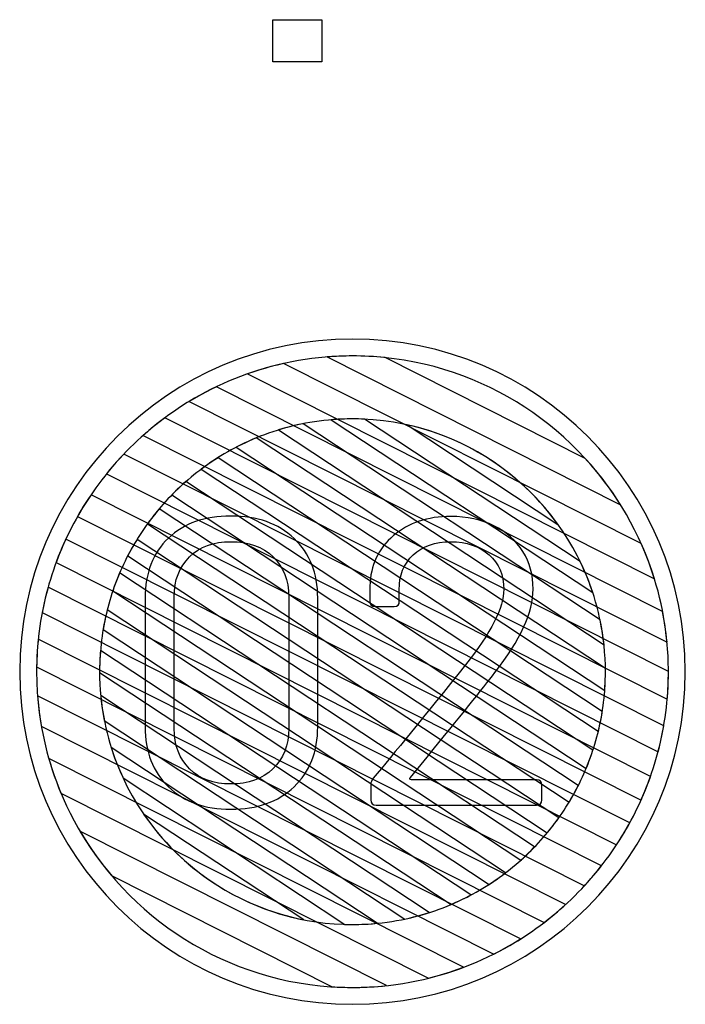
# Model space of a CAD drawing. Header units: millimetres. Extents: x -1146 to 1019, y -763 to 979.
# Tile 73 of 143: x 451 to 470, y -418 to -390. Entities that reach past the tile are written whole.
import ezdxf

# ---------------------------------------------------------------- set-up
doc = ezdxf.new("R2010")
doc.units = ezdxf.units.MM
doc.header["$MEASUREMENT"] = 0
doc.header["$XCLIPFRAME"] = 0
doc.layers.add('Layer 1', color=7, linetype='Continuous')
picture_1 = doc.add_image_def('image25.jpg', size_in_pixel=(7114, 6125))

msp = doc.modelspace()

# ---------------------------------------------------------------- linework, layer by layer
at = {"layer": 'Layer 1', "color": 7}
msp.add_open_spline([(451.039, -408.7284), (451.039, -403.5793), (455.2133, -399.4052), (460.3624, -399.4052), (460.3624, -399.4052), (465.5115, -399.4052), (469.6856, -403.5793), (469.6856, -408.7284), (469.6856, -408.7284), (469.6856, -413.8776), (465.5115, -418.0518), (460.3624, -418.0518), (460.3624, -418.0518), (455.2133, -418.0518), (451.039, -413.8776), (451.039, -408.7284)], degree=3, knots=[0, 0, 0, 0, 0.2, 0.2, 0.2, 0.2, 0.4, 0.4, 0.4, 0.4, 0.6, 0.6, 0.6, 0.6, 1, 1, 1, 1], dxfattribs=at)
at = {"layer": 'Layer 1', "color": 123}
for points, knots in [([(461.2731, -399.9252), (461.2731, -399.9252), (466.8825, -402.751), (466.8825, -402.751), (466.8825, -402.751), (467.7595, -403.7068), (468.4296, -404.8553), (468.8213, -406.1249), (468.8213, -406.1249), (468.8213, -406.1249), (457.4209, -400.3818), (457.4209, -400.3818), (457.4209, -400.3818), (458.3417, -400.0563), (459.3316, -399.8786), (460.3624, -399.8786), (460.3624, -399.8786), (460.6698, -399.8786), (460.9736, -399.8945), (461.2731, -399.9252)], [0, 0, 0, 0, 0.1666667, 0.1666667, 0.1666667, 0.1666667, 0.3333333, 0.3333333, 0.3333333, 0.3333333, 0.5, 0.5, 0.5, 0.5, 0.6666667, 0.6666667, 0.6666667, 0.6666667, 1, 1, 1, 1]), ([(467.8695, -404.0473), (467.8695, -404.0473), (459.6513, -399.9073), (459.6513, -399.9073), (459.6513, -399.9073), (459.8859, -399.8886), (460.123, -399.8786), (460.3624, -399.8786), (460.3624, -399.8786), (463.5245, -399.8786), (466.3041, -401.546), (467.8695, -404.0473)], [0, 0, 0, 0, 0.25, 0.25, 0.25, 0.25, 0.5, 0.5, 0.5, 0.5, 1, 1, 1, 1]), ([(458.4309, -400.0915), (458.4309, -400.0915), (468.451, -405.1393), (468.451, -405.1393), (468.451, -405.1393), (468.8331, -405.9969), (469.0823, -406.9259), (469.1732, -407.9003), (469.1732, -407.9003), (469.1732, -407.9003), (455.7859, -401.1562), (455.7859, -401.1562), (455.7859, -401.1562), (456.5926, -400.6669), (457.4834, -400.3033), (458.4309, -400.0915)], [0, 0, 0, 0, 0.2, 0.2, 0.2, 0.2, 0.4, 0.4, 0.4, 0.4, 0.6, 0.6, 0.6, 0.6, 1, 1, 1, 1]), ([(456.5506, -400.7424), (456.5506, -400.7424), (469.0499, -407.0392), (469.0499, -407.0392), (469.0499, -407.0392), (469.1561, -407.5862), (469.2123, -408.1508), (469.2123, -408.7284), (469.2123, -408.7284), (469.2123, -408.9887), (469.2003, -409.2463), (469.1782, -409.501), (469.1782, -409.501), (469.1782, -409.501), (454.4987, -402.106), (454.4987, -402.106), (454.4987, -402.106), (455.1128, -401.5616), (455.8027, -401.1008), (456.5506, -400.7424)], [0, 0, 0, 0, 0.1666667, 0.1666667, 0.1666667, 0.1666667, 0.3333333, 0.3333333, 0.3333333, 0.3333333, 0.5, 0.5, 0.5, 0.5, 0.6666667, 0.6666667, 0.6666667, 0.6666667, 1, 1, 1, 1]), ([(455.1063, -401.613), (455.1063, -401.613), (469.2122, -408.719), (469.2122, -408.719), (469.2122, -408.719), (469.2122, -408.719), (469.2123, -408.7284), (469.2123, -408.7284), (469.2123, -408.7284), (469.2123, -409.503), (469.112, -410.2546), (468.9241, -410.9711), (468.9241, -410.9711), (468.9241, -410.9711), (453.4689, -403.1853), (453.4689, -403.1853), (453.4689, -403.1853), (453.9453, -402.5942), (454.4956, -402.0652), (455.1063, -401.613)], [0, 0, 0, 0, 0.1666667, 0.1666667, 0.1666667, 0.1666667, 0.3333333, 0.3333333, 0.3333333, 0.3333333, 0.5, 0.5, 0.5, 0.5, 0.6666667, 0.6666667, 0.6666667, 0.6666667, 1, 1, 1, 1]), ([(458.9779, -401.779), (458.9779, -401.779), (467.2979, -407.2747), (467.2979, -407.2747), (467.2979, -407.2747), (467.3961, -407.7441), (467.4481, -408.2303), (467.4481, -408.7284), (467.4481, -408.7284), (467.4481, -408.9056), (467.4414, -409.0813), (467.4285, -409.2552), (467.4285, -409.2552), (467.4285, -409.2552), (457.106, -402.4367), (457.106, -402.4367), (457.106, -402.4367), (457.6877, -402.1344), (458.3164, -401.9106), (458.9779, -401.779)], [0, 0, 0, 0, 0.1666667, 0.1666667, 0.1666667, 0.1666667, 0.3333333, 0.3333333, 0.3333333, 0.3333333, 0.5, 0.5, 0.5, 0.5, 0.6666667, 0.6666667, 0.6666667, 0.6666667, 1, 1, 1, 1]), ([(460.6956, -401.6508), (460.6956, -401.6508), (466.7406, -405.6438), (466.7406, -405.6438), (466.7406, -405.6438), (467.0899, -406.3631), (467.3209, -407.1501), (467.4084, -407.9792), (467.4084, -407.9792), (467.4084, -407.9792), (458.286, -401.9534), (458.286, -401.9534), (458.286, -401.9534), (458.943, -401.7517), (459.6402, -401.6428), (460.3624, -401.6428), (460.3624, -401.6428), (460.4741, -401.6428), (460.5852, -401.6457), (460.6956, -401.6508)], [0, 0, 0, 0, 0.1666667, 0.1666667, 0.1666667, 0.1666667, 0.3333333, 0.3333333, 0.3333333, 0.3333333, 0.5, 0.5, 0.5, 0.5, 0.6666667, 0.6666667, 0.6666667, 0.6666667, 1, 1, 1, 1]), ([(467.0909, -406.5066), (467.0909, -406.5066), (459.7659, -401.6682), (459.7659, -401.6682), (459.7659, -401.6682), (459.9626, -401.6517), (460.1615, -401.6428), (460.3624, -401.6428), (460.3624, -401.6428), (463.4936, -401.6428), (466.1567, -403.6846), (467.0909, -406.5066)], [0, 0, 0, 0, 0.25, 0.25, 0.25, 0.25, 0.5, 0.5, 0.5, 0.5, 1, 1, 1, 1]), ([(466.1189, -404.6018), (466.1189, -404.6018), (461.8918, -401.8096), (461.8918, -401.8096), (461.8918, -401.8096), (463.6222, -402.1918), (465.1169, -403.2083), (466.1189, -404.6018)], [0, 0, 0, 0, 0.3333333, 0.3333333, 0.3333333, 0.3333333, 1, 1, 1, 1]), ([(457.667, -402.1759), (457.667, -402.1759), (467.4469, -408.636), (467.4469, -408.636), (467.4469, -408.636), (467.4473, -408.6668), (467.4481, -408.6975), (467.4481, -408.7284), (467.4481, -408.7284), (467.4481, -409.3038), (467.3787, -409.8632), (467.2486, -410.3992), (467.2486, -410.3992), (467.2486, -410.3992), (456.1258, -403.0521), (456.1258, -403.0521), (456.1258, -403.0521), (456.5977, -402.6991), (457.115, -402.4038), (457.667, -402.1759)], [0, 0, 0, 0, 0.1666667, 0.1666667, 0.1666667, 0.1666667, 0.3333333, 0.3333333, 0.3333333, 0.3333333, 0.5, 0.5, 0.5, 0.5, 0.6666667, 0.6666667, 0.6666667, 0.6666667, 1, 1, 1, 1]), ([(456.5946, -402.7303), (456.5946, -402.7303), (467.3604, -409.8416), (467.3604, -409.8416), (467.3604, -409.8416), (467.2723, -410.3977), (467.1192, -410.9324), (466.9093, -411.4378), (466.9093, -411.4378), (466.9093, -411.4378), (455.304, -403.7721), (455.304, -403.7721), (455.304, -403.7721), (455.6914, -403.377), (456.1244, -403.0267), (456.5946, -402.7303)], [0, 0, 0, 0, 0.2, 0.2, 0.2, 0.2, 0.4, 0.4, 0.4, 0.4, 0.6, 0.6, 0.6, 0.6, 1, 1, 1, 1])]:
    msp.add_open_spline(points, degree=3, knots=knots, dxfattribs=at)
at = {"layer": 'Layer 1', "color": 143}
for points, knots in [([(453.9541, -402.6307), (453.9541, -402.6307), (469.0808, -410.251), (469.0808, -410.251), (469.0808, -410.251), (468.9543, -410.9776), (468.7389, -411.6739), (468.4462, -412.3285), (468.4462, -412.3285), (468.4462, -412.3285), (452.6592, -404.3756), (452.6592, -404.3756), (452.6592, -404.3756), (453.0191, -403.7413), (453.4546, -403.1554), (453.9541, -402.6307)], [0, 0, 0, 0, 0.2, 0.2, 0.2, 0.2, 0.4, 0.4, 0.4, 0.4, 0.6, 0.6, 0.6, 0.6, 1, 1, 1, 1]), ([(453.0375, -403.767), (453.0375, -403.767), (468.7115, -411.663), (468.7115, -411.663), (468.7115, -411.663), (468.4714, -412.3441), (468.1503, -412.9871), (467.7597, -413.5807), (467.7597, -413.5807), (467.7597, -413.5807), (452.0572, -405.6704), (452.0572, -405.6704), (452.0572, -405.6704), (452.3074, -404.9933), (452.638, -404.355), (453.0375, -403.767)], [0, 0, 0, 0, 0.2, 0.2, 0.2, 0.2, 0.4, 0.4, 0.4, 0.4, 0.6, 0.6, 0.6, 0.6, 1, 1, 1, 1]), ([(452.3326, -405.0101), (452.3326, -405.0101), (468.129, -412.9678), (468.129, -412.9678), (468.129, -412.9678), (467.7793, -413.606), (467.3529, -414.1964), (466.8628, -414.7271), (466.8628, -414.7271), (466.8628, -414.7271), (451.6683, -407.0727), (451.6683, -407.0727), (451.6683, -407.0727), (451.8057, -406.3506), (452.0309, -405.6591), (452.3326, -405.0101)], [0, 0, 0, 0, 0.2, 0.2, 0.2, 0.2, 0.4, 0.4, 0.4, 0.4, 0.6, 0.6, 0.6, 0.6, 1, 1, 1, 1]), ([(451.8352, -406.3577), (451.8352, -406.3577), (467.3386, -414.1678), (467.3386, -414.1678), (467.3386, -414.1678), (466.8735, -414.763), (466.3338, -415.2971), (465.7341, -415.7566), (465.7341, -415.7566), (465.7341, -415.7566), (451.514, -408.593), (451.514, -408.593), (451.514, -408.593), (451.5257, -407.8201), (451.6366, -407.0709), (451.8352, -406.3577)], [0, 0, 0, 0, 0.2, 0.2, 0.2, 0.2, 0.4, 0.4, 0.4, 0.4, 0.6, 0.6, 0.6, 0.6, 1, 1, 1, 1]), ([(451.559, -407.8167), (451.559, -407.8167), (466.3301, -415.2578), (466.3301, -415.2578), (466.3301, -415.2578), (465.73, -415.8068), (465.0541, -416.274), (464.3203, -416.6425), (464.3203, -416.6425), (464.3203, -416.6425), (451.6448, -410.2571), (451.6448, -410.2571), (451.6448, -410.2571), (451.5579, -409.7604), (451.5123, -409.2496), (451.5123, -408.7284), (451.5123, -408.7284), (451.5123, -408.4206), (451.5282, -408.1165), (451.559, -407.8167)], [0, 0, 0, 0, 0.1666667, 0.1666667, 0.1666667, 0.1666667, 0.3333333, 0.3333333, 0.3333333, 0.3333333, 0.5, 0.5, 0.5, 0.5, 0.6666667, 0.6666667, 0.6666667, 0.6666667, 1, 1, 1, 1]), ([(451.5379, -409.4042), (451.5379, -409.4042), (465.0682, -416.2202), (465.0682, -416.2202), (465.0682, -416.2202), (464.2833, -416.715), (463.4155, -417.0898), (462.491, -417.3191), (462.491, -417.3191), (462.491, -417.3191), (452.1931, -412.1315), (452.1931, -412.1315), (452.1931, -412.1315), (451.8375, -411.2811), (451.6107, -410.3638), (451.5379, -409.4042)], [0, 0, 0, 0, 0.2, 0.2, 0.2, 0.2, 0.4, 0.4, 0.4, 0.4, 0.6, 0.6, 0.6, 0.6, 1, 1, 1, 1]), ([(451.8522, -411.1606), (451.8522, -411.1606), (463.4717, -417.0141), (463.4717, -417.0141), (463.4717, -417.0141), (462.5038, -417.3785), (461.4561, -417.5785), (460.3624, -417.5785), (460.3624, -417.5785), (460.3624, -417.5785), (460.3624, -417.5785), (460.3624, -417.5785), (460.3624, -417.5785), (460.1723, -417.5785), (459.9837, -417.5718), (459.7965, -417.5599), (459.7965, -417.5599), (459.7965, -417.5599), (453.6114, -414.444), (453.6114, -414.444), (453.6114, -414.444), (452.8097, -413.4986), (452.2022, -412.3835), (451.8522, -411.1606)], [0, 0, 0, 0, 0.1428571, 0.1428571, 0.1428571, 0.1428571, 0.2857143, 0.2857143, 0.2857143, 0.2857143, 0.4285714, 0.4285714, 0.4285714, 0.4285714, 0.5714286, 0.5714286, 0.5714286, 0.5714286, 0.7142857, 0.7142857, 0.7142857, 0.7142857, 1, 1, 1, 1]), ([(452.7278, -413.1999), (452.7278, -413.1999), (461.3171, -417.5269), (461.3171, -417.5269), (461.3171, -417.5269), (461.0034, -417.5607), (460.6849, -417.5785), (460.3624, -417.5785), (460.3624, -417.5785), (460.3624, -417.5785), (460.3624, -417.5785), (460.3624, -417.5785), (460.3624, -417.5785), (457.1127, -417.5785), (454.2668, -415.8174), (452.7278, -413.1999)], [0, 0, 0, 0, 0.2, 0.2, 0.2, 0.2, 0.4, 0.4, 0.4, 0.4, 0.6, 0.6, 0.6, 0.6, 1, 1, 1, 1])]:
    msp.add_open_spline(points, degree=3, knots=knots, dxfattribs=at)
at = {"layer": 'Layer 1', "color": 133}
for points, knots in [([(455.6969, -403.4002), (455.6969, -403.4002), (467.0973, -410.9307), (467.0973, -410.9307), (467.0973, -410.9307), (466.9293, -411.4432), (466.7046, -411.9303), (466.4302, -412.3841), (466.4302, -412.3841), (466.4302, -412.3841), (454.6196, -404.5828), (454.6196, -404.5828), (454.6196, -404.5828), (454.9335, -404.1493), (455.2951, -403.7524), (455.6969, -403.4002)], [0, 0, 0, 0, 0.2, 0.2, 0.2, 0.2, 0.4, 0.4, 0.4, 0.4, 0.6, 0.6, 0.6, 0.6, 1, 1, 1, 1]), ([(454.9452, -404.1665), (454.9452, -404.1665), (466.6864, -411.9221), (466.6864, -411.9221), (466.6864, -411.9221), (466.4464, -412.3954), (466.155, -412.8383), (465.8193, -413.2434), (465.8193, -413.2434), (465.8193, -413.2434), (454.0663, -405.4801), (454.0663, -405.4801), (454.0663, -405.4801), (454.3104, -405.0091), (454.6059, -404.5687), (454.9452, -404.1665)], [0, 0, 0, 0, 0.2, 0.2, 0.2, 0.2, 0.4, 0.4, 0.4, 0.4, 0.6, 0.6, 0.6, 0.6, 1, 1, 1, 1]), ([(454.3267, -405.0207), (454.3267, -405.0207), (466.1412, -412.8246), (466.1412, -412.8246), (466.1412, -412.8246), (465.8314, -413.2604), (465.4734, -413.6594), (465.0753, -414.0147), (465.0753, -414.0147), (465.0753, -414.0147), (453.647, -406.4659), (453.647, -406.4659), (453.647, -406.4659), (453.8194, -405.9558), (454.0486, -405.4717), (454.3267, -405.0207)], [0, 0, 0, 0, 0.2, 0.2, 0.2, 0.2, 0.4, 0.4, 0.4, 0.4, 0.6, 0.6, 0.6, 0.6, 1, 1, 1, 1]), ([(453.8394, -405.9616), (453.8394, -405.9616), (465.4643, -413.6403), (465.4643, -413.6403), (465.4643, -413.6403), (465.0815, -414.0378), (464.6529, -414.3909), (464.1871, -414.6909), (464.1871, -414.6909), (464.1871, -414.6909), (453.3753, -407.5492), (453.3753, -407.5492), (453.3753, -407.5492), (453.4684, -406.9959), (453.6255, -406.464), (453.8394, -405.9616)], [0, 0, 0, 0, 0.2, 0.2, 0.2, 0.2, 0.4, 0.4, 0.4, 0.4, 0.6, 0.6, 0.6, 0.6, 1, 1, 1, 1]), ([(453.4916, -406.9946), (453.4916, -406.9946), (464.6504, -414.3654), (464.6504, -414.3654), (464.6504, -414.3654), (464.1841, -414.721), (463.6728, -415.0204), (463.1263, -415.2529), (463.1263, -415.2529), (463.1263, -415.2529), (453.2768, -408.747), (453.2768, -408.747), (453.2768, -408.747), (453.2768, -408.747), (453.2766, -408.7284), (453.2766, -408.7284), (453.2766, -408.7284), (453.2766, -408.1304), (453.3515, -407.5496), (453.4916, -406.9946)], [0, 0, 0, 0, 0.1666667, 0.1666667, 0.1666667, 0.1666667, 0.3333333, 0.3333333, 0.3333333, 0.3333333, 0.5, 0.5, 0.5, 0.5, 0.6666667, 0.6666667, 0.6666667, 0.6666667, 1, 1, 1, 1]), ([(453.3019, -408.1321), (453.3019, -408.1321), (463.6805, -414.9877), (463.6805, -414.9877), (463.6805, -414.9877), (463.1064, -415.2933), (462.4856, -415.5221), (461.8318, -415.6607), (461.8318, -415.6607), (461.8318, -415.6607), (453.4099, -410.0977), (453.4099, -410.0977), (453.4099, -410.0977), (453.3228, -409.6545), (453.2766, -409.1967), (453.2766, -408.7284), (453.2766, -408.7284), (453.2766, -408.5276), (453.2854, -408.3288), (453.3019, -408.1321)], [0, 0, 0, 0, 0.1666667, 0.1666667, 0.1666667, 0.1666667, 0.3333333, 0.3333333, 0.3333333, 0.3333333, 0.5, 0.5, 0.5, 0.5, 0.6666667, 0.6666667, 0.6666667, 0.6666667, 1, 1, 1, 1]), ([(453.3086, -409.3994), (453.3086, -409.3994), (462.514, -415.4799), (462.514, -415.4799), (462.514, -415.4799), (461.835, -415.6968), (461.1123, -415.8143), (460.3624, -415.8143), (460.3624, -415.8143), (460.2904, -415.8143), (460.2187, -415.8129), (460.1472, -415.8108), (460.1472, -415.8108), (460.1472, -415.8108), (453.9338, -411.7065), (453.9338, -411.7065), (453.9338, -411.7065), (453.6022, -410.9934), (453.3857, -410.2164), (453.3086, -409.3994)], [0, 0, 0, 0, 0.1666667, 0.1666667, 0.1666667, 0.1666667, 0.3333333, 0.3333333, 0.3333333, 0.3333333, 0.5, 0.5, 0.5, 0.5, 0.6666667, 0.6666667, 0.6666667, 0.6666667, 1, 1, 1, 1]), ([(453.6034, -410.8569), (453.6034, -410.8569), (461.0568, -415.7802), (461.0568, -415.7802), (461.0568, -415.7802), (460.8283, -415.8026), (460.5967, -415.8143), (460.3624, -415.8143), (460.3624, -415.8143), (458.9774, -415.8143), (457.6841, -415.4144), (456.5913, -414.7247), (456.5913, -414.7247), (456.5913, -414.7247), (456.3477, -414.5638), (456.3477, -414.5638), (456.3477, -414.5638), (455.0625, -413.6767), (454.0831, -412.3768), (453.6034, -410.8569)], [0, 0, 0, 0, 0.1666667, 0.1666667, 0.1666667, 0.1666667, 0.3333333, 0.3333333, 0.3333333, 0.3333333, 0.5, 0.5, 0.5, 0.5, 0.6666667, 0.6666667, 0.6666667, 0.6666667, 1, 1, 1, 1]), ([(454.5099, -412.7185), (454.5099, -412.7185), (458.9957, -415.6815), (458.9957, -415.6815), (458.9957, -415.6815), (457.1398, -415.3173), (455.5414, -414.2265), (454.5099, -412.7185)], [0, 0, 0, 0, 0.3333333, 0.3333333, 0.3333333, 0.3333333, 1, 1, 1, 1])]:
    msp.add_open_spline(points, degree=3, knots=knots, dxfattribs=at)
at = {"layer": 'Layer 1', "color": 250}
for points, knots in [([(456.9535, -412.5836), (456.222, -412.5836), (455.6391, -412.3779), (455.2048, -411.955), (455.2048, -411.955), (454.7705, -411.532), (454.5533, -410.972), (454.5533, -410.2747), (454.5533, -410.2747), (454.5533, -410.2747), (454.5533, -406.6631), (454.5533, -406.6631), (454.5533, -406.6631), (454.5533, -405.9658), (454.7705, -405.4058), (455.2048, -404.9829), (455.2048, -404.9829), (455.6391, -404.5713), (456.222, -404.3656), (456.9535, -404.3656), (456.9535, -404.3656), (457.6964, -404.3656), (458.2794, -404.5713), (458.7251, -404.9943), (458.7251, -404.9943), (459.1709, -405.4172), (459.388, -405.9658), (459.388, -406.6631), (459.388, -406.6631), (459.388, -406.6631), (459.388, -410.2747), (459.388, -410.2747), (459.388, -410.2747), (459.388, -410.972), (459.1709, -411.532), (458.7251, -411.955), (458.7251, -411.955), (458.2794, -412.3779), (457.6964, -412.5836), (456.9535, -412.5836)], [0, 0, 0, 0, 0.0909091, 0.0909091, 0.0909091, 0.0909091, 0.1818182, 0.1818182, 0.1818182, 0.1818182, 0.2727273, 0.2727273, 0.2727273, 0.2727273, 0.3636364, 0.3636364, 0.3636364, 0.3636364, 0.4545455, 0.4545455, 0.4545455, 0.4545455, 0.5454545, 0.5454545, 0.5454545, 0.5454545, 0.6363636, 0.6363636, 0.6363636, 0.6363636, 0.7272727, 0.7272727, 0.7272727, 0.7272727, 0.8181818, 0.8181818, 0.8181818, 0.8181818, 1, 1, 1, 1]), ([(461.0224, -412.4693), (460.9196, -412.4693), (460.8738, -412.4235), (460.8738, -412.3207), (460.8738, -412.3207), (460.8738, -412.3207), (460.8738, -411.8978), (460.8738, -411.8978), (460.8738, -411.8978), (460.8738, -411.8292), (460.8967, -411.7721), (460.9424, -411.7149), (460.9424, -411.7149), (461.5139, -411.0406), (462.3711, -409.9776), (463.5255, -408.5375), (463.5255, -408.5375), (464.2456, -407.6346), (464.5999, -406.9259), (464.5999, -406.423), (464.5999, -406.423), (464.5999, -406.023), (464.4627, -405.6915), (464.1884, -405.4515), (464.1884, -405.4515), (463.9141, -405.2115), (463.5598, -405.0858), (463.114, -405.0858), (463.114, -405.0858), (462.6797, -405.0858), (462.3254, -405.2115), (462.0625, -405.4515), (462.0625, -405.4515), (461.7996, -405.703), (461.6625, -406.0344), (461.6739, -406.4345), (461.6739, -406.4345), (461.6739, -406.4345), (461.6739, -406.7544), (461.6739, -406.7544), (461.6739, -406.7544), (461.6739, -406.8573), (461.6282, -406.9031), (461.5253, -406.9031), (461.5253, -406.9031), (461.5253, -406.9031), (460.9996, -406.9031), (460.9996, -406.9031), (460.9996, -406.9031), (460.8967, -406.9031), (460.851, -406.8573), (460.851, -406.7544), (460.851, -406.7544), (460.851, -406.7544), (460.851, -406.3316), (460.851, -406.3316), (460.851, -406.3316), (460.8624, -405.7487), (461.091, -405.2687), (461.5139, -404.9142), (461.5139, -404.9142), (461.9368, -404.56), (462.4626, -404.3771), (463.114, -404.3771), (463.114, -404.3771), (463.5712, -404.3771), (463.9713, -404.4686), (464.3256, -404.64), (464.3256, -404.64), (464.6799, -404.8115), (464.9428, -405.0514), (465.1371, -405.3601), (465.1371, -405.3601), (465.3314, -405.6687), (465.4228, -406.023), (465.4228, -406.4115), (465.4228, -406.4115), (465.4228, -407.0631), (465.0685, -407.8403), (464.3484, -408.7547), (464.3484, -408.7547), (464.0056, -409.2004), (463.3769, -409.9891), (462.4511, -411.1206), (462.4511, -411.1206), (462.4511, -411.1206), (461.9825, -411.6921), (461.9825, -411.6921), (461.9825, -411.6921), (461.9711, -411.7035), (461.9597, -411.7264), (461.9711, -411.7377), (461.9711, -411.7377), (461.9825, -411.7492), (461.9939, -411.7606), (462.0168, -411.7606), (462.0168, -411.7606), (462.0168, -411.7606), (465.5143, -411.7606), (465.5143, -411.7606), (465.5143, -411.7606), (465.6171, -411.7606), (465.6628, -411.8064), (465.6628, -411.9092), (465.6628, -411.9092), (465.6628, -411.9092), (465.6628, -412.3207), (465.6628, -412.3207), (465.6628, -412.3207), (465.6628, -412.4235), (465.6171, -412.4693), (465.5143, -412.4693), (465.5143, -412.4693), (465.5143, -412.4693), (461.0224, -412.4693), (461.0224, -412.4693)], [0, 0, 0, 0, 0.0333333, 0.0333333, 0.0333333, 0.0333333, 0.0666667, 0.0666667, 0.0666667, 0.0666667, 0.1, 0.1, 0.1, 0.1, 0.1333333, 0.1333333, 0.1333333, 0.1333333, 0.1666667, 0.1666667, 0.1666667, 0.1666667, 0.2, 0.2, 0.2, 0.2, 0.2333333, 0.2333333, 0.2333333, 0.2333333, 0.2666667, 0.2666667, 0.2666667, 0.2666667, 0.3, 0.3, 0.3, 0.3, 0.3333333, 0.3333333, 0.3333333, 0.3333333, 0.3666667, 0.3666667, 0.3666667, 0.3666667, 0.4, 0.4, 0.4, 0.4, 0.4333333, 0.4333333, 0.4333333, 0.4333333, 0.4666667, 0.4666667, 0.4666667, 0.4666667, 0.5, 0.5, 0.5, 0.5, 0.5333333, 0.5333333, 0.5333333, 0.5333333, 0.5666667, 0.5666667, 0.5666667, 0.5666667, 0.6, 0.6, 0.6, 0.6, 0.6333333, 0.6333333, 0.6333333, 0.6333333, 0.6666667, 0.6666667, 0.6666667, 0.6666667, 0.7, 0.7, 0.7, 0.7, 0.7333333, 0.7333333, 0.7333333, 0.7333333, 0.7666667, 0.7666667, 0.7666667, 0.7666667, 0.8, 0.8, 0.8, 0.8, 0.8333333, 0.8333333, 0.8333333, 0.8333333, 0.8666667, 0.8666667, 0.8666667, 0.8666667, 0.9, 0.9, 0.9, 0.9, 0.9333333, 0.9333333, 0.9333333, 0.9333333, 1, 1, 1, 1]), ([(456.9535, -411.8749), (457.445, -411.8749), (457.8336, -411.7377), (458.1308, -411.4521), (458.1308, -411.4521), (458.4279, -411.1662), (458.5765, -410.7891), (458.5765, -410.3205), (458.5765, -410.3205), (458.5765, -410.3205), (458.5765, -406.6287), (458.5765, -406.6287), (458.5765, -406.6287), (458.5765, -406.1602), (458.4279, -405.7944), (458.1422, -405.5086), (458.1422, -405.5086), (457.845, -405.2229), (457.445, -405.0858), (456.9535, -405.0858), (456.9535, -405.0858), (456.4735, -405.0858), (456.0849, -405.2229), (455.7991, -405.5086), (455.7991, -405.5086), (455.5134, -405.7944), (455.3648, -406.1602), (455.3648, -406.6287), (455.3648, -406.6287), (455.3648, -406.6287), (455.3648, -410.3205), (455.3648, -410.3205), (455.3648, -410.3205), (455.3648, -410.7891), (455.5134, -411.1662), (455.7991, -411.4521), (455.7991, -411.4521), (456.0849, -411.7377), (456.4735, -411.8749), (456.9535, -411.8749)], [0, 0, 0, 0, 0.0909091, 0.0909091, 0.0909091, 0.0909091, 0.1818182, 0.1818182, 0.1818182, 0.1818182, 0.2727273, 0.2727273, 0.2727273, 0.2727273, 0.3636364, 0.3636364, 0.3636364, 0.3636364, 0.4545455, 0.4545455, 0.4545455, 0.4545455, 0.5454545, 0.5454545, 0.5454545, 0.5454545, 0.6363636, 0.6363636, 0.6363636, 0.6363636, 0.7272727, 0.7272727, 0.7272727, 0.7272727, 0.8181818, 0.8181818, 0.8181818, 0.8181818, 1, 1, 1, 1])]:
    msp.add_open_spline(points, degree=3, knots=knots, dxfattribs=at)

# ---------------------------------------------------------------- pictures from other files: only their frames are drawn
at = {"layer": 'Layer 1'}
image = msp.add_image(picture_1, insert=(451.8486, -482.2165), size_in_units=(98.8057, 85.0721), dxfattribs=at)
image.set_boundary_path([(451.849, -482.216), (550.654, -397.144)])

doc.saveas('drawing.dxf')
